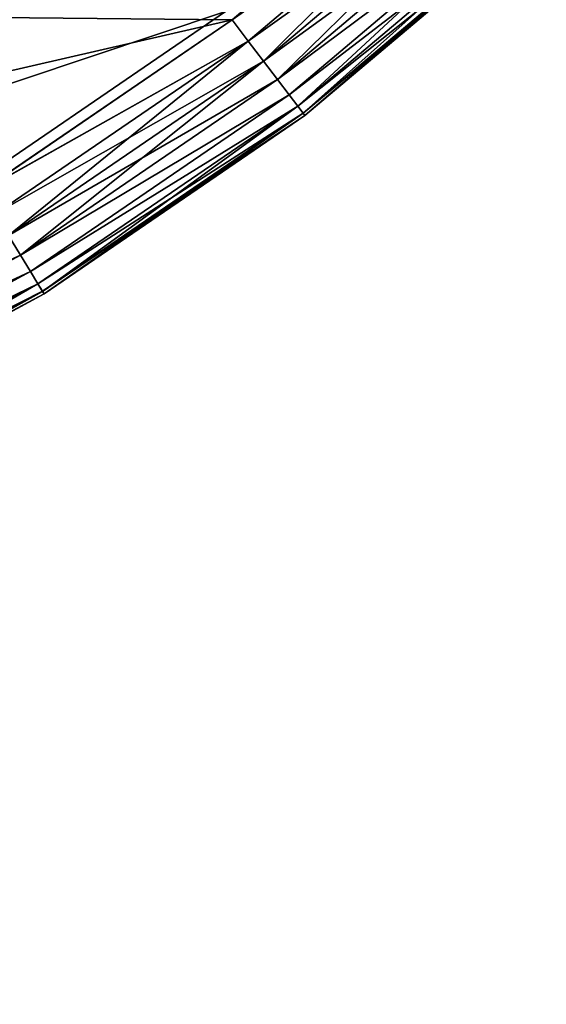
# Model space of a CAD drawing. Header units: metres. Extents: x -241 to 22, y -221 to 108.
# Tile 251 of 256: x -16 to -6, y -198 to -180. Entities that reach past the tile are written whole.
import ezdxf

# ---------------------------------------------------------------- set-up
doc = ezdxf.new("R2010")
doc.units = ezdxf.units.M
doc.layers.add('solid_DOMO_E_SIDE_LEVER_PUL_SW0001_01', color=7, linetype='CONTINUOUS')

msp = doc.modelspace()

# ---------------------------------------------------------------- linework, layer by layer
at = {"layer": 'solid_DOMO_E_SIDE_LEVER_PUL_SW0001_01'}
for points in [[(-11.772653, -179.543716, 13), (-16.53882, -182.801956, 13), (-51.987179, -172.668686, 13)], [(-7.363941, -175.816177, -13), (-51.987179, -172.668686, -13), (-49.255711, -192.10408, -13)], [(-11.772643, -179.543716, -13), (-7.363941, -175.816177, -13), (-49.255711, -192.10408, -13)], [(-11.649652, -179.701569, 15.5), (-7.225886, -175.960999, 15.5), (-96.054108, -178.861877, 15.5)], [(-6.879215, -176.33403, 15.442825), (-7.225886, -175.960999, 15.5), (-11.649652, -179.701569, 15.5)], [(-11.343229, -180.108322, 15.442849), (-6.879215, -176.33403, 15.442825), (-11.649652, -179.701569, 15.5)], [(-6.879186, -176.334061, -15.442816), (-11.343204, -180.108368, -15.44284), (-11.64927, -179.701279, -15.5)], [(-6.546316, -176.68924, 15.273039), (-6.879215, -176.33403, 15.442825), (-11.343229, -180.108322, 15.442849)], [(-11.048297, -180.495682, -15.273047), (-11.343204, -180.108368, -15.44284), (-6.879186, -176.334061, -15.442816)], [(-6.546293, -176.689255, -15.273024), (-11.048297, -180.495682, -15.273047), (-6.879186, -176.334061, -15.442816)], [(-11.048317, -180.495651, 15.273064), (-6.546316, -176.68924, 15.273039), (-11.343229, -180.108322, 15.442849)], [(-6.247643, -177.007919, 14.999078), (-6.546316, -176.68924, 15.273039), (-11.048317, -180.495651, 15.273064)], [(-6.546293, -176.689255, -15.273024), (-10.783711, -180.843185, -14.999084), (-11.048297, -180.495682, -15.273047)], [(-6.546293, -176.689255, -15.273024), (-6.247628, -177.007935, -14.99906), (-10.783711, -180.843185, -14.999084)], [(-10.783725, -180.843155, 14.999103), (-6.247643, -177.007919, 14.999078), (-11.048317, -180.495651, 15.273064)], [(-5.998205, -177.274078, 14.634707), (-6.247643, -177.007919, 14.999078), (-10.783725, -180.843155, 14.999103)], [(-10.783711, -180.843185, -14.999084), (-6.247628, -177.007935, -14.99906), (-5.998339, -177.274231, -14.63469)], [(-10.56275, -181.133377, 14.634732), (-5.998205, -177.274078, 14.634707), (-10.783725, -180.843155, 14.999103)], [(-10.783711, -180.843185, -14.999084), (-5.998339, -177.274231, -14.63469), (-10.562917, -181.13353, -14.634715)], [(-10.562917, -181.13353, -14.634715), (-5.998339, -177.274231, -14.63469), (-10.396754, -181.351944, -14.19825)], [(-5.810536, -177.474335, 14.198238), (-5.998205, -177.274078, 14.634707), (-10.56275, -181.133377, 14.634732)], [(-5.998339, -177.274231, -14.63469), (-5.810746, -177.474533, -14.198225), (-10.396754, -181.351944, -14.19825)], [(-10.396496, -181.35173, 14.198262), (-5.810536, -177.474335, 14.198238), (-10.56275, -181.133377, 14.634732)], [(-10.396754, -181.351944, -14.19825), (-5.810746, -177.474533, -14.198225), (-10.293512, -181.487396, -13.711619)], [(-10.396496, -181.35173, 14.198262), (-5.694067, -177.598602, 13.711602), (-5.810536, -177.474335, 14.198238)], [(-10.396496, -181.35173, 14.198262), (-10.293317, -181.487244, 13.711627), (-5.694067, -177.598602, 13.711602)], [(-5.810746, -177.474533, -14.198225), (-5.694227, -177.598755, -13.711595), (-10.293512, -181.487396, -13.711619)], [(-10.293512, -181.487396, -13.711619), (-5.694227, -177.598755, -13.711595), (-10.258423, -181.533051, -13.2)], [(-5.694067, -177.598602, 13.711602), (-10.293317, -181.487244, 13.711627), (-5.654677, -177.64061, 13.2)], [(-5.694227, -177.598755, -13.711595), (-5.654676, -177.64061, -13.2), (-10.258423, -181.533051, -13.2)], [(-10.293317, -181.487244, 13.711627), (-10.258424, -181.533051, 13.2), (-5.654677, -177.64061, 13.2)], [(-5.654676, -177.64061, -13.2), (-5.654677, -177.64061, 13.2), (-10.258424, -181.533051, 13.2)], [(-10.258423, -181.533051, -13.2), (-5.654676, -177.64061, -13.2), (-10.258424, -181.533051, 13.2)], [(-11.649652, -179.701569, 15.5), (-96.054108, -178.861877, 15.5), (-93.294807, -198.495331, 15.5)], [(-11.64927, -179.701279, -15.5), (-16.431984, -182.971115, -15.5), (-96.054108, -178.861877, -15.5)], [(-16.538815, -182.801941, -13), (-11.772643, -179.543716, -13), (-49.255711, -192.10408, -13)], [(-11.772653, -179.543716, 13), (-16.538815, -182.801941, -13), (-16.53882, -182.801956, 13)], [(-11.772653, -179.543716, 13), (-11.772643, -179.543716, -13), (-16.538815, -182.801941, -13)], [(-16.432379, -182.971344, 15.5), (-11.649652, -179.701569, 15.5), (-93.294807, -198.495331, 15.5)], [(-11.343229, -180.108322, 15.442849), (-11.649652, -179.701569, 15.5), (-16.432379, -182.971344, 15.5)], [(-11.343204, -180.108368, -15.44284), (-16.431984, -182.971115, -15.5), (-11.64927, -179.701279, -15.5)], [(-16.169098, -183.407379, 15.44288), (-11.343229, -180.108322, 15.442849), (-16.432379, -182.971344, 15.5)], [(-11.343204, -180.108368, -15.44284), (-16.169077, -183.407425, -15.442869), (-16.431984, -182.971115, -15.5)], [(-11.048317, -180.495651, 15.273064), (-11.343229, -180.108322, 15.442849), (-16.169098, -183.407379, 15.44288)], [(-15.915236, -183.822815, -15.273078), (-16.169077, -183.407425, -15.442869), (-11.343204, -180.108368, -15.44284)], [(-11.048297, -180.495682, -15.273047), (-15.915236, -183.822815, -15.273078), (-11.343204, -180.108368, -15.44284)], [(-15.915252, -183.822784, 15.273093), (-11.048317, -180.495651, 15.273064), (-16.169098, -183.407379, 15.44288)], [(-10.783725, -180.843155, 14.999103), (-11.048317, -180.495651, 15.273064), (-15.915252, -183.822784, 15.273093)], [(-11.048297, -180.495682, -15.273047), (-15.687492, -184.195496, -14.999114), (-15.915236, -183.822815, -15.273078)], [(-11.048297, -180.495682, -15.273047), (-10.783711, -180.843185, -14.999084), (-15.687492, -184.195496, -14.999114)], [(-15.687505, -184.19548, 14.999132), (-10.783725, -180.843155, 14.999103), (-15.915252, -183.822784, 15.273093)], [(-10.56275, -181.133377, 14.634732), (-10.783725, -180.843155, 14.999103), (-15.687505, -184.19548, 14.999132)], [(-15.687492, -184.195496, -14.999114), (-10.783711, -180.843185, -14.999084), (-10.562917, -181.13353, -14.634715)], [(-15.497299, -184.506729, 14.634763), (-10.56275, -181.133377, 14.634732), (-15.687505, -184.19548, 14.999132)], [(-15.687492, -184.195496, -14.999114), (-10.562917, -181.13353, -14.634715), (-15.497501, -184.506882, -14.634746)], [(-15.497501, -184.506882, -14.634746), (-10.562917, -181.13353, -14.634715), (-10.396754, -181.351944, -14.19825)], [(-10.396496, -181.35173, 14.198262), (-10.56275, -181.133377, 14.634732), (-15.497299, -184.506729, 14.634763)], [(-15.497501, -184.506882, -14.634746), (-10.396754, -181.351944, -14.19825), (-15.354505, -184.741104, -14.19828)], [(-15.354196, -184.740921, 14.198293), (-10.396496, -181.35173, 14.198262), (-15.497299, -184.506729, 14.634763)], [(-15.354505, -184.741104, -14.19828), (-10.396754, -181.351944, -14.19825), (-15.265617, -184.886398, -13.71165)], [(-15.354196, -184.740921, 14.198293), (-10.293317, -181.487244, 13.711627), (-10.396496, -181.35173, 14.198262)], [(-10.396754, -181.351944, -14.19825), (-10.293512, -181.487396, -13.711619), (-15.265617, -184.886398, -13.71165)], [(-15.354196, -184.740921, 14.198293), (-15.265385, -184.886246, 13.711658), (-10.293317, -181.487244, 13.711627)], [(-15.265617, -184.886398, -13.71165), (-10.293512, -181.487396, -13.711619), (-15.235353, -184.935364, -13.2)], [(-10.293317, -181.487244, 13.711627), (-15.265385, -184.886246, 13.711658), (-10.258424, -181.533051, 13.2)], [(-15.265385, -184.886246, 13.711658), (-15.235353, -184.935364, 13.2), (-10.258424, -181.533051, 13.2)], [(-10.293512, -181.487396, -13.711619), (-10.258423, -181.533051, -13.2), (-15.235353, -184.935364, -13.2)], [(-10.258423, -181.533051, -13.2), (-10.258424, -181.533051, 13.2), (-15.235353, -184.935364, 13.2)], [(-15.235353, -184.935364, -13.2), (-10.258423, -181.533051, -13.2), (-15.235353, -184.935364, 13.2)], [(-15.687505, -184.19548, 14.999132), (-15.915252, -183.822784, 15.273093), (-21.096306, -186.63588, 15.273129)], [(-15.915236, -183.822815, -15.273078), (-15.687492, -184.195496, -14.999114), (-20.90777, -187.029892, -14.99915)], [(-20.90778, -187.029877, 14.999168), (-15.687505, -184.19548, 14.999132), (-21.096306, -186.63588, 15.273129)], [(-15.497299, -184.506729, 14.634763), (-15.687505, -184.19548, 14.999132), (-20.90778, -187.029877, 14.999168)], [(-20.90777, -187.029892, -14.99915), (-15.687492, -184.195496, -14.999114), (-15.497501, -184.506882, -14.634746)], [(-20.750332, -187.358917, 14.634798), (-15.497299, -184.506729, 14.634763), (-20.90778, -187.029877, 14.999168)], [(-20.90777, -187.029892, -14.99915), (-15.497501, -184.506882, -14.634746), (-20.750568, -187.359039, -14.634782)], [(-20.750568, -187.359039, -14.634782), (-15.497501, -184.506882, -14.634746), (-15.354505, -184.741104, -14.19828)], [(-15.354196, -184.740921, 14.198293), (-15.497299, -184.506729, 14.634763), (-20.750332, -187.358917, 14.634798)], [(-20.750568, -187.359039, -14.634782), (-15.354505, -184.741104, -14.19828), (-20.632233, -187.606659, -14.198317)], [(-20.631872, -187.606476, 14.198329), (-15.354196, -184.740921, 14.198293), (-20.750332, -187.358917, 14.634798)], [(-20.632233, -187.606659, -14.198317), (-15.354505, -184.741104, -14.19828), (-20.558628, -187.760254, -13.711687)], [(-20.631872, -187.606476, 14.198329), (-15.265385, -184.886246, 13.711658), (-15.354196, -184.740921, 14.198293)], [(-15.354505, -184.741104, -14.19828), (-15.265617, -184.886398, -13.71165), (-20.558628, -187.760254, -13.711687)], [(-20.631872, -187.606476, 14.198329), (-20.558355, -187.760117, 13.711694), (-15.265385, -184.886246, 13.711658)], [(-20.558628, -187.760254, -13.711687), (-15.265617, -184.886398, -13.71165), (-20.533501, -187.812027, -13.2)], [(-15.265385, -184.886246, 13.711658), (-20.558355, -187.760117, 13.711694), (-15.235353, -184.935364, 13.2)], [(-15.265617, -184.886398, -13.71165), (-15.235353, -184.935364, -13.2), (-20.533501, -187.812027, -13.2)], [(-20.558355, -187.760117, 13.711694), (-20.533503, -187.812027, 13.2), (-15.235353, -184.935364, 13.2)], [(-15.235353, -184.935364, -13.2), (-15.235353, -184.935364, 13.2), (-20.533503, -187.812027, 13.2)], [(-20.533501, -187.812027, -13.2), (-15.235353, -184.935364, -13.2), (-20.533503, -187.812027, 13.2)]]:
    msp.add_3dface(points, dxfattribs=at)

doc.saveas('drawing.dxf')
